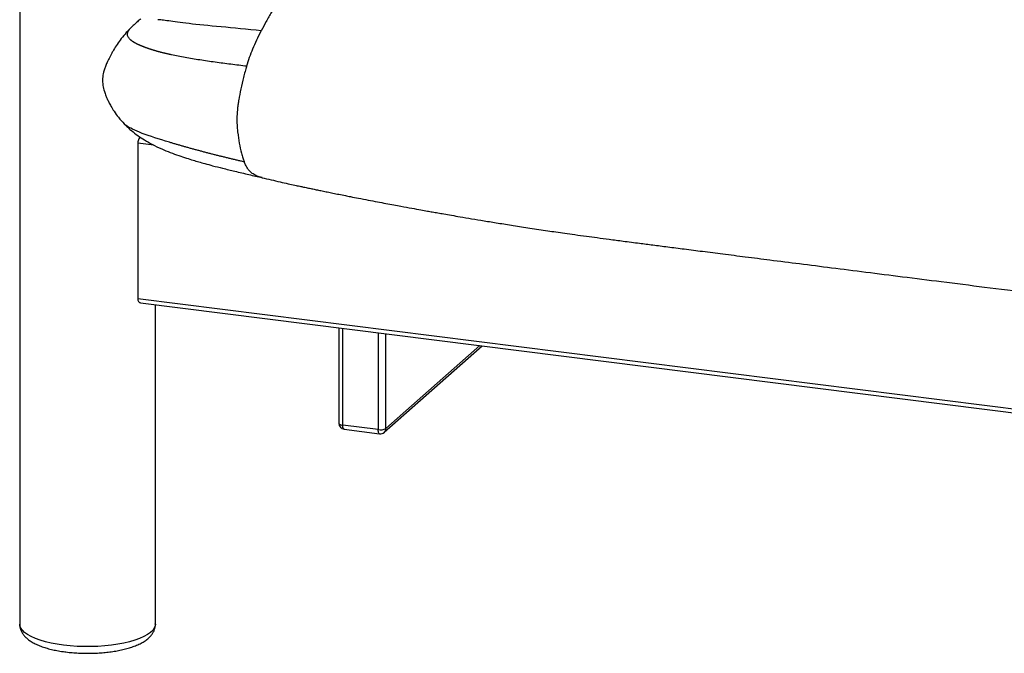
# Paper-space layout '_Dimetric' of a CAD drawing. Header units: millimetres. Extents: x -861 to 1018, y -101 to 902.
# Tile 1 of 19: x -758 to -265, y 81 to 399. Entities that reach past the tile are written whole.
import ezdxf

# ---------------------------------------------------------------- set-up
doc = ezdxf.new("R2010")
doc.units = ezdxf.units.MM

psp = doc.layouts.new('_Dimetric')

# ---------------------------------------------------------------- linework, layer by layer
at = {"color": 7, "linetype": 'Continuous', "lineweight": 25}
for p, q in [((-758.01, 474.14), (-758.01, 95.93)), ((-701.72, 395.16), (-701.61, 395.27)), ((-705.58, 346.45), (-704.72, 345.65)), ((-698.85, 336.81), (-698.85, 258.96)), ((-690.76, 335.79), (-698.85, 336.81)), ((-698.85, 258.96), (690.01, 83.97)), ((-697.51, 256.83), (690.01, 82.02)), ((-690.01, 95.93), (-690.01, 255.89)), ((-598.05, 244.3), (-598.05, 196.46)), ((-596.11, 195.53), (-596.11, 244.06)), ((-578.34, 241.82), (-578.34, 193.29)), ((-574.47, 193.87), (-574.47, 241.33)), ((-575.3, 191.97), (-526.22, 235.25)), ((-527.38, 235.4), (-574.47, 193.87)), ((-578.34, 193.29), (-596.11, 195.53)), ((-595.43, 193.49), (-577.65, 191.25))]:
    psp.add_line(p, q, dxfattribs=at)
at = {"color": 7, "linetype": 'Continuous', "lineweight": 25, "flags": 128}
for points in [[(-598.05, 196.46), (-598.05, 196.43), (-597.98, 196.24), (-597.79, 196.05), (-597.49, 195.88), (-597.11, 195.73), (-596.64, 195.61), (-596.11, 195.53)], [(-595.43, 193.49), (-595.46, 193.49), (-595.64, 193.59), (-595.8, 193.8), (-595.93, 194.11), (-596.03, 194.52), (-596.09, 194.99), (-596.11, 195.53)], [(-577.65, 191.25), (-577.69, 191.25), (-577.87, 191.35), (-578.03, 191.56), (-578.16, 191.87), (-578.26, 192.28), (-578.32, 192.75), (-578.34, 193.29)], [(-736.03, 85.33), (-739.24, 85.8), (-742.28, 86.37), (-745.13, 87.05), (-747.76, 87.82), (-750.14, 88.68), (-752.24, 89.61), (-754.04, 90.61), (-755.52, 91.67), (-756.66, 92.77), (-757.47, 93.91), (-757.91, 95.07), (-758.01, 95.93)], [(-690.01, 95.93), (-690.11, 95.05), (-690.57, 93.89), (-691.37, 92.75), (-692.53, 91.65), (-694.01, 90.6), (-695.82, 89.6), (-697.92, 88.66), (-700.3, 87.81), (-702.93, 87.04), (-705.79, 86.36), (-708.84, 85.79), (-712.04, 85.32), (-715.38, 84.97), (-718.81, 84.73), (-722.29, 84.61), (-725.79, 84.61), (-729.27, 84.73), (-732.7, 84.97), (-736.03, 85.33)]]:
    psp.add_lwpolyline(points, dxfattribs=at)
at = {"color": 7, "linetype": 'Continuous', "lineweight": 25}
for centre, radius, start, end in [((-595.05, 196.46), 3, 180, 262.8192), ((-577.24, 199.09), 5.91, 259.2261, 297.8883), ((-576.97, 193.83), 2.5, 312.158, 0.9777), ((-577.28, 194.22), 3, 262.8192, 311.4096)]:
    psp.add_arc(centre, radius, start, end, dxfattribs=at)
for points, knots in [([(-461.72, 501.19), (-462.18, 501.17), (-463.25, 501.13), (-464.9, 500.94), (-466.75, 500.73), (-468.74, 500.5), (-470.95, 500.25), (-473.33, 499.97), (-476.7, 499.56), (-479.49, 499.21), (-481.66, 498.92), (-482.47, 498.81), (-483.48, 498.68), (-484.71, 498.5), (-486.01, 498.31), (-488.38, 497.96), (-491.82, 497.38), (-496.39, 496.45), (-501.62, 495.13), (-507.6, 493.31), (-514.31, 490.91), (-521.12, 488.14), (-528.56, 484.78), (-536.6, 480.85), (-545.24, 476.46), (-553.87, 471.8), (-561.1, 467.55), (-566.82, 463.97), (-570.95, 461.31), (-574.78, 458.77), (-578.31, 456.33), (-581.66, 453.92), (-585.17, 451.3), (-589.04, 448.29), (-593.4, 444.82), (-598.1, 440.92), (-603.05, 436.59), (-608.12, 431.87), (-612.96, 427.03), (-617.44, 422.18), (-621.47, 417.43), (-625.22, 412.56), (-628.64, 407.6), (-631.71, 402.67), (-634.44, 397.89), (-636.14, 394.63), (-636.94, 393.09)], [0, 0, 0, 0, 0.008226, 0.018927, 0.029061, 0.040801, 0.053859, 0.067921, 0.082675, 0.112937, 0.11688, 0.120801, 0.127035, 0.134703, 0.142275, 0.149767, 0.176109, 0.202357, 0.229237, 0.266787, 0.305456, 0.344411, 0.383195, 0.432342, 0.481326, 0.530246, 0.579, 0.603727, 0.62717, 0.648765, 0.668351, 0.686821, 0.705234, 0.727436, 0.752018, 0.778611, 0.806568, 0.835246, 0.863937, 0.88793, 0.910839, 0.932179, 0.951707, 0.969484, 0.985568, 1, 1, 1, 1]), ([(-701.7, 395.21), (-702.67, 394.23), (-704.47, 392.43), (-706.98, 389.4), (-709.16, 386.37), (-710.71, 383.9), (-711.8, 382), (-712.55, 380.61), (-713.22, 379.31), (-713.9, 377.91), (-714.67, 376.22), (-715.42, 374.33), (-716.15, 371.98), (-716.61, 369.1), (-716.37, 365.79), (-715.67, 362.95), (-714.9, 360.77), (-714.12, 358.93), (-713.29, 357.19), (-712.18, 355.11), (-710.6, 352.55), (-708.45, 349.52), (-706.63, 347.53), (-705.65, 346.46)], [0, 0, 0, 0, 0.08976, 0.165836, 0.230368, 0.287249, 0.316886, 0.344404, 0.369802, 0.393099, 0.427257, 0.462988, 0.496695, 0.553968, 0.614698, 0.670535, 0.713996, 0.74309, 0.773079, 0.811905, 0.863058, 0.926217, 1, 1, 1, 1]), ([(-702.66, 388.8), (-703.05, 389.24), (-703.84, 390.12), (-704.07, 391.42), (-703.72, 392.73), (-702.91, 393.98), (-702.09, 394.79), (-701.72, 395.16)], [0, 0, 0, 0, 0.1903134, 0.3871926, 0.5941096, 0.8133144, 1, 1, 1, 1]), ([(-697.25, 399.15), (-697.26, 399.14), (-697.83, 398.67), (-698.73, 397.9), (-699.88, 396.89), (-700.68, 396.15), (-701.27, 395.62), (-701.57, 395.32), (-701.61, 395.28)], [0, 0, 0, 0, 0.0113325, 0.457896, 0.67615, 0.8328236, 0.9754747, 1, 1, 1, 1]), ([(-636.94, 393.09), (-644.03, 393.82), (-650.9, 394.46), (-663.28, 395.64), (-668.79, 396.16), (-677.52, 397.18), (-680.78, 397.68), (-684.64, 398.2), (-685.76, 398.34), (-687.17, 398.49), (-687.59, 398.54), (-688.15, 398.59), (-688.32, 398.6), (-688.61, 398.63), (-688.73, 398.64), (-688.81, 398.64)], [0, 0, 0, 0, 0.25, 0.25, 0.5, 0.5, 0.75, 0.75, 0.875, 0.875, 0.9375, 0.9375, 0.96875, 0.96875, 1, 1, 1, 1]), ([(-644.26, 375.46), (-643.34, 378.43), (-642.32, 381.25), (-639.92, 386.99), (-638.55, 389.91), (-636.94, 393.09)], [0, 0, 0, 0, 0.5, 0.5, 1, 1, 1, 1]), ([(-702.66, 388.8), (-702.61, 388.76), (-702.51, 388.66), (-702.35, 388.52), (-702.18, 388.38), (-702, 388.24), (-701.81, 388.1), (-701.61, 387.96), (-701.4, 387.82), (-701.19, 387.68), (-700.97, 387.54), (-700.73, 387.4), (-700.5, 387.26), (-700.25, 387.12), (-699.99, 386.98), (-699.73, 386.84), (-699.46, 386.7), (-699.19, 386.56), (-698.9, 386.42), (-698.61, 386.28), (-698.31, 386.14), (-698, 386), (-697.69, 385.87), (-697.37, 385.73), (-697.04, 385.59), (-696.71, 385.45), (-696.37, 385.32), (-696.02, 385.18), (-695.67, 385.05), (-695.31, 384.91), (-694.94, 384.78), (-694.57, 384.64), (-694.19, 384.51), (-693.81, 384.38), (-693.42, 384.24), (-693.02, 384.11), (-692.62, 383.98), (-692.21, 383.85), (-691.8, 383.72), (-691.38, 383.59), (-690.96, 383.46), (-690.53, 383.34), (-690.1, 383.21), (-689.66, 383.08), (-689.22, 382.96), (-688.77, 382.83), (-688.32, 382.71), (-687.86, 382.59), (-687.4, 382.46), (-686.93, 382.34), (-686.46, 382.22), (-685.98, 382.1), (-685.5, 381.99), (-685.02, 381.87), (-684.53, 381.75), (-684.04, 381.64), (-683.54, 381.52), (-683.04, 381.41), (-682.53, 381.3), (-679.97, 380.74), (-675.13, 379.8), (-667.75, 378.6), (-660.07, 377.5), (-652.21, 376.46), (-646.92, 375.79), (-644.26, 375.46)], [0, 0, 0, 0, 0.007784, 0.01556, 0.023327, 0.031087, 0.038842, 0.046593, 0.054341, 0.062087, 0.069831, 0.077573, 0.085315, 0.093057, 0.100799, 0.108543, 0.116288, 0.124036, 0.131787, 0.139542, 0.1473, 0.155063, 0.162832, 0.170605, 0.178385, 0.18617, 0.193963, 0.201763, 0.20957, 0.217384, 0.225207, 0.233039, 0.240879, 0.248728, 0.256586, 0.264454, 0.272331, 0.280219, 0.288116, 0.296024, 0.303942, 0.311871, 0.31981, 0.32776, 0.335721, 0.343693, 0.351676, 0.35967, 0.367675, 0.37569, 0.383717, 0.391754, 0.399803, 0.407863, 0.415934, 0.424016, 0.432109, 0.440213, 0.448329, 0.456455, 0.562633, 0.670562, 0.779671, 0.889573, 1, 1, 1, 1]), ([(-644.26, 375.46), (-644.28, 375.4), (-644.3, 375.34), (-644.34, 375.22), (-644.39, 375.05), (-644.51, 374.64), (-644.76, 373.81), (-644.97, 373.1), (-645.37, 371.67), (-645.63, 370.7), (-646.37, 367.8), (-646.82, 365.86), (-647.61, 362.08), (-647.96, 360.25), (-648.27, 358.31), (-648.33, 357.99), (-648.38, 357.66), (-648.4, 357.54), (-648.4, 357.52), (-648.4, 357.5), (-648.4, 357.49), (-648.41, 357.42), (-648.44, 357.27), (-648.46, 357.11), (-648.6, 356.19), (-648.71, 355.4), (-648.98, 353.09), (-649.09, 351.65), (-649.2, 348.78), (-649.19, 347.35), (-649.07, 345.09), (-649.01, 344.31), (-648.92, 343.41), (-648.91, 343.26), (-648.9, 343.11), (-648.89, 343.04), (-648.89, 343.03), (-648.89, 343.02), (-648.88, 343), (-648.87, 342.88), (-648.84, 342.56), (-648.8, 342.24), (-648.59, 340.36), (-648.32, 338.6), (-647.68, 335.1), (-647.3, 333.37), (-646.66, 330.95), (-646.43, 330.17), (-646.08, 329.08), (-645.96, 328.72), (-645.78, 328.21), (-645.69, 327.95), (-645.58, 327.67), (-645.53, 327.55), (-645.5, 327.47), (-645.49, 327.43), (-645.47, 327.39)], [0, 0, 0, 0, 0.003906, 0.003906, 0.007812, 0.015625, 0.03125, 0.0625, 0.0625, 0.125, 0.125, 0.25, 0.25, 0.375, 0.375, 0.390625, 0.398437, 0.399414, 0.399902, 0.399902, 0.400391, 0.400391, 0.402344, 0.40625, 0.40625, 0.4375, 0.4375, 0.5, 0.5, 0.5625, 0.5625, 0.59375, 0.59375, 0.597656, 0.599609, 0.599609, 0.600098, 0.600098, 0.600586, 0.601562, 0.609375, 0.625, 0.625, 0.75, 0.75, 0.875, 0.875, 0.9375, 0.9375, 0.96875, 0.96875, 0.984375, 0.992187, 0.996094, 0.996094, 1, 1, 1, 1]), ([(-705.55, 346.36), (-705.36, 346.17), (-704.7, 345.49), (-703.52, 344.38), (-701.5, 342.61), (-698.84, 340.55), (-695.34, 338.24), (-691.35, 336), (-687.03, 333.95), (-682.6, 332.13), (-678.45, 330.62), (-674.63, 329.34), (-671.27, 328.3), (-668.22, 327.41), (-664.96, 326.49), (-660.99, 325.42), (-655.98, 324.14), (-649.93, 322.67), (-643.32, 321.11), (-638.74, 320.03), (-636.52, 319.5)], [0, 0, 0, 0, 0.010686, 0.036577, 0.062832, 0.114858, 0.167374, 0.227242, 0.296641, 0.359304, 0.420851, 0.47533, 0.522566, 0.562905, 0.604156, 0.659255, 0.728343, 0.81153, 0.908814, 1, 1, 1, 1]), ([(-682.99, 337.23), (-688.24, 338.81), (-692.85, 340.31), (-700.27, 343.13), (-703.08, 344.44), (-704.72, 345.65)], [0, 0, 0, 0, 0.5, 0.5, 1, 1, 1, 1]), ([(-697.63, 339.81), (-697.76, 339.68), (-698.1, 339.33), (-698.54, 338.5), (-698.81, 337.58), (-698.84, 337.02), (-698.85, 336.81)], [0, 0, 0, 0, 0.189318, 0.504497, 0.806088, 1, 1, 1, 1]), ([(-645.47, 327.39), (-646.07, 327.53), (-647.25, 327.8), (-649.03, 328.22), (-650.8, 328.64), (-652.57, 329.07), (-654.34, 329.49), (-656.1, 329.93), (-657.85, 330.36), (-659.6, 330.8), (-661.34, 331.25), (-663.08, 331.69), (-664.8, 332.14), (-666.52, 332.6), (-668.23, 333.05), (-669.93, 333.51), (-671.61, 333.97), (-673.29, 334.43), (-674.95, 334.89), (-676.59, 335.36), (-678.22, 335.83), (-679.83, 336.3), (-681.43, 336.76), (-682.47, 337.08), (-682.99, 337.23)], [0, 0, 0, 0, 0.045971, 0.091902, 0.137791, 0.183636, 0.229438, 0.275194, 0.320904, 0.366567, 0.412181, 0.457747, 0.503262, 0.548724, 0.594131, 0.639482, 0.684773, 0.730002, 0.775168, 0.820268, 0.865305, 0.910281, 0.955183, 1, 1, 1, 1]), ([(-636.51, 319.52), (-636.62, 319.54), (-637.5, 319.7), (-639.03, 320.26), (-641.02, 321.24), (-642.74, 322.66), (-644.24, 324.61), (-645.06, 326.46), (-645.47, 327.39)], [0, 0, 0, 0, 0.032497, 0.262397, 0.466305, 0.65067, 0.824865, 1, 1, 1, 1]), ([(-636.55, 319.51), (-635.06, 319.16), (-632.02, 318.43), (-627.66, 317.44), (-623.7, 316.55), (-620.42, 315.83), (-617.86, 315.27), (-615.55, 314.78), (-613.37, 314.32), (-611.07, 313.84), (-608.8, 313.36), (-606.4, 312.87), (-603.8, 312.33), (-600.99, 311.77), (-597.97, 311.16), (-595.03, 310.58), (-591.75, 309.93), (-587.93, 309.18), (-583.44, 308.31), (-578.86, 307.44), (-574.6, 306.63), (-570.67, 305.9), (-566.32, 305.09), (-561.79, 304.26), (-557.36, 303.46), (-553.99, 302.85), (-551.6, 302.43), (-549.86, 302.12), (-548.43, 301.87), (-546.99, 301.62), (-544.72, 301.22), (-541.48, 300.65), (-536.85, 299.86), (-531.41, 298.94), (-525.08, 297.88), (-518.1, 296.74), (-510.47, 295.53), (-502.16, 294.24), (-495.04, 293.17), (-489.2, 292.31), (-484.68, 291.66), (-479.58, 290.95), (-474.19, 290.21), (-468.44, 289.44), (-462.3, 288.62), (-455.22, 287.69), (-447.93, 286.74), (-440.51, 285.78), (-433.03, 284.82), (-424.73, 283.76), (-415.52, 282.58), (-405.32, 281.28), (-394.07, 279.85), (-381.28, 278.22), (-366.89, 276.4), (-350.88, 274.37), (-333.67, 272.19), (-315.32, 269.87), (-295.48, 267.37), (-274.16, 264.68), (-251.42, 261.81), (-227.73, 258.82), (-203.21, 255.73), (-177.97, 252.55), (-147.1, 248.66), (-110.66, 244.07), (-72.72, 239.29), (-48.61, 236.26), (-38.5, 234.98)], [0, 0, 0, 0, 0.007502, 0.015234, 0.02185, 0.027315, 0.031602, 0.034691, 0.038843, 0.042516, 0.046191, 0.050201, 0.054548, 0.059236, 0.064266, 0.06964, 0.073968, 0.080684, 0.088949, 0.09668, 0.10387, 0.110509, 0.116593, 0.12589, 0.133456, 0.138985, 0.142969, 0.145498, 0.147781, 0.150195, 0.152743, 0.159269, 0.16653, 0.176129, 0.186767, 0.198446, 0.211302, 0.225225, 0.240235, 0.24704, 0.254484, 0.262889, 0.272627, 0.281485, 0.291654, 0.303384, 0.316947, 0.32813, 0.340563, 0.354373, 0.369699, 0.386685, 0.405467, 0.426065, 0.450766, 0.477542, 0.506314, 0.536991, 0.569471, 0.605765, 0.643808, 0.683435, 0.724462, 0.766687, 0.809893, 0.879191, 0.949301, 1, 1, 1, 1]), ([(-698.85, 258.96), (-698.83, 258.66), (-698.79, 258.07), (-698.45, 257.39), (-698.01, 256.94), (-697.66, 256.89), (-697.51, 256.86)], [0, 0, 0, 0, 0.259492, 0.51866, 0.786637, 1, 1, 1, 1]), ([(-757.97, 95.93), (-757.98, 95.7), (-758.01, 94.94), (-757.73, 93.66), (-757.18, 92.18), (-756.35, 90.8), (-755.28, 89.51), (-753.93, 88.28), (-752.27, 87.11), (-750.29, 86.01), (-748.02, 85.01), (-745.53, 84.14), (-742.87, 83.38), (-740.07, 82.75), (-737.4, 82.27), (-735.64, 82.03), (-734.89, 81.93)], [0, 0, 0, 0, 0.02569, 0.086472, 0.147016, 0.209352, 0.275621, 0.347924, 0.427527, 0.513211, 0.601081, 0.687739, 0.772786, 0.856493, 0.939207, 1, 1, 1, 1]), ([(-734.89, 81.93), (-734.36, 81.86), (-732.81, 81.68), (-730.18, 81.46), (-727.01, 81.29), (-723.82, 81.25), (-720.63, 81.31), (-717.46, 81.48), (-714.36, 81.76), (-711.34, 82.15), (-708.43, 82.65), (-705.65, 83.26), (-703.01, 83.98), (-700.53, 84.81), (-698.22, 85.78), (-696.09, 86.89), (-694.28, 88.12), (-692.8, 89.44), (-691.68, 90.78), (-690.84, 92.18), (-690.29, 93.66), (-690.01, 94.93), (-690.04, 95.69), (-690.05, 95.94)], [0, 0, 0, 0, 0.027374, 0.079422, 0.131322, 0.183124, 0.234901, 0.28671, 0.338612, 0.390685, 0.443024, 0.495747, 0.549009, 0.603021, 0.658057, 0.71442, 0.77219, 0.821076, 0.865314, 0.906017, 0.944477, 0.981781, 1, 1, 1, 1])]:
    psp.add_open_spline(points, degree=3, knots=knots, dxfattribs=at)

doc.saveas('drawing.dxf')
